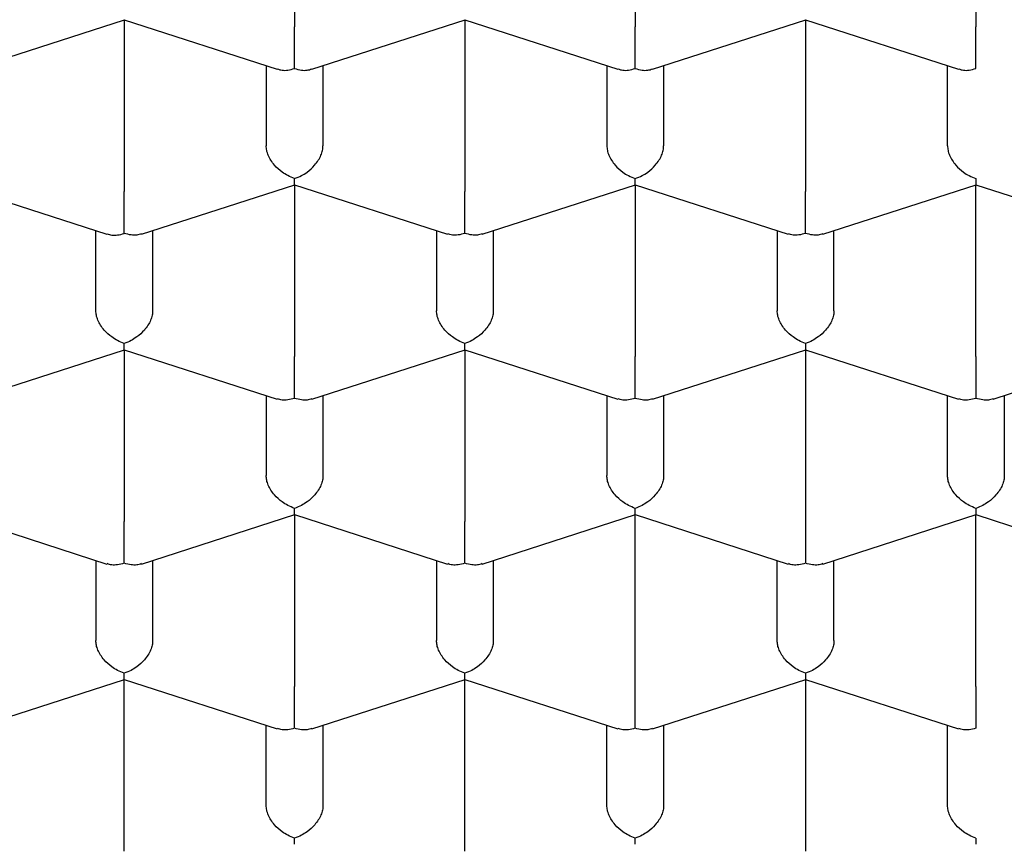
# Model space of a CAD drawing. Header units: millimetres. Extents: x 8 to 888, y 12 to 898.
# Tile 36 of 59: x 377.4 to 381.74, y 775.32 to 778.95. Entities that reach past the tile are written whole.
import ezdxf

# ---------------------------------------------------------------- set-up
doc = ezdxf.new("R2010")
doc.units = ezdxf.units.MM

msp = doc.modelspace()

# ---------------------------------------------------------------- linework, layer by layer
at = {"color": 7, "linetype": 'Continuous', "lineweight": 30}
for p, q in [((378.6129, 779.6799), (378.6129, 778.9234)), ((380.1129, 779.6799), (380.1129, 778.9234)), ((381.6129, 779.6799), (381.6129, 778.9234)), ((377.1893, 778.7361), (377.8635, 778.9537)), ((377.8625, 778.9536), (378.5367, 778.736)), ((377.8629, 778.9535), (377.8629, 778.197)), ((378.6892, 778.736), (379.3635, 778.9537)), ((379.3625, 778.9536), (380.0367, 778.736)), ((379.3629, 778.9535), (379.3629, 778.197)), ((380.1892, 778.736), (380.8635, 778.9537)), ((380.8625, 778.9536), (381.5367, 778.736)), ((380.8629, 778.9535), (380.8629, 778.197)), ((378.4879, 778.7517), (378.4879, 778.3988)), ((378.7379, 778.7517), (378.7379, 778.3988)), ((379.9879, 778.7517), (379.9879, 778.3988)), ((380.2379, 778.7517), (380.2379, 778.3988)), ((381.4879, 778.3988), (381.4879, 778.7517)), ((377.1125, 778.2272), (377.7867, 778.0096)), ((377.9393, 778.0096), (378.6135, 778.2273)), ((378.6125, 778.2272), (379.2865, 778.0096)), ((378.6129, 778.2271), (378.6129, 777.4706)), ((379.4393, 778.0096), (380.1135, 778.2273)), ((380.1125, 778.2272), (380.7865, 778.0096)), ((380.1129, 778.2271), (380.1129, 777.4706)), ((380.9393, 778.0096), (381.6133, 778.2272)), ((381.6123, 778.2273), (382.2865, 778.0096)), ((381.6129, 777.4706), (381.6129, 778.2271)), ((377.7379, 777.6724), (377.7379, 778.0253)), ((377.9879, 778.0253), (377.9879, 777.6724)), ((379.2379, 778.0253), (379.2379, 777.6724)), ((379.4879, 778.0253), (379.4879, 777.6724)), ((380.7379, 778.0253), (380.7379, 777.6724)), ((380.9879, 777.6724), (380.9879, 778.0253)), ((377.1893, 777.2832), (377.8635, 777.5009)), ((377.8625, 777.5008), (378.5365, 777.2832)), ((377.8629, 777.5007), (377.8629, 776.7442)), ((378.6893, 777.2832), (379.3635, 777.5009)), ((379.3625, 777.5008), (380.0365, 777.2832)), ((379.3629, 777.5007), (379.3629, 776.7442)), ((380.1893, 777.2832), (380.8633, 777.5008)), ((380.8623, 777.5009), (381.5365, 777.2832)), ((380.8629, 777.5007), (380.8629, 776.7442)), ((381.6893, 777.2832), (382.3633, 777.5008)), ((378.4879, 777.2989), (378.4879, 776.946)), ((378.7379, 777.2989), (378.7379, 776.946)), ((379.9879, 777.2989), (379.9879, 776.946)), ((380.2379, 777.2989), (380.2379, 776.946)), ((381.4879, 776.946), (381.4879, 777.2989)), ((381.7379, 777.2989), (381.7379, 776.946)), ((377.1125, 776.7744), (377.7865, 776.5568)), ((377.9393, 776.5568), (378.6135, 776.7745)), ((378.6125, 776.7744), (379.2865, 776.5568)), ((378.6129, 776.7743), (378.6129, 776.0178)), ((379.4393, 776.5568), (380.1135, 776.7745)), ((380.1125, 776.7744), (380.7865, 776.5568)), ((380.1129, 776.0178), (380.1129, 776.7743)), ((380.9393, 776.5568), (381.6133, 776.7744)), ((381.6123, 776.7745), (382.2865, 776.5568)), ((381.6129, 776.0178), (381.6129, 776.7743)), ((377.7379, 776.5725), (377.7379, 776.2196)), ((377.9879, 776.5725), (377.9879, 776.2196)), ((379.2379, 776.5725), (379.2379, 776.2196)), ((379.4879, 776.5725), (379.4879, 776.2196)), ((380.7379, 776.2196), (380.7379, 776.5725)), ((380.9879, 776.2196), (380.9879, 776.5725)), ((377.1893, 775.8304), (377.8635, 776.048)), ((377.8625, 776.048), (378.5365, 775.8304)), ((377.8629, 775.2914), (377.8629, 776.0479)), ((378.6893, 775.8304), (379.3635, 776.048)), ((379.3625, 776.048), (380.0365, 775.8304)), ((379.3629, 775.2914), (379.3629, 776.0479)), ((380.1893, 775.8304), (380.8633, 776.048)), ((380.8623, 776.048), (381.5365, 775.8304)), ((380.8629, 776.0479), (380.8629, 775.2914)), ((378.4879, 775.4932), (378.4879, 775.8461)), ((378.7379, 775.8461), (378.7379, 775.4932)), ((379.9879, 775.4932), (379.9879, 775.8461)), ((380.2379, 775.8461), (380.2379, 775.4932)), ((381.4879, 775.4932), (381.4879, 775.8461))]:
    msp.add_line(p, q, dxfattribs=at)
for points, knots in [([(374.3379, 778.1239), (374.3392, 778.1844), (374.3417, 778.3055), (374.3622, 778.4869), (374.3948, 778.6677), (374.4407, 778.8476), (374.4996, 779.0262), (374.5714, 779.2035), (374.6559, 779.3789), (374.7539, 779.5539), (374.8657, 779.728), (374.9915, 779.901), (375.1301, 780.0709), (375.281, 780.2374), (375.4443, 780.4002), (375.6194, 780.559), (375.8062, 780.7136), (376.0062, 780.8652), (376.2195, 781.0134), (376.4461, 781.1577), (376.6835, 781.2964), (376.9289, 781.4281), (377.1817, 781.5526), (377.441, 781.6701), (377.7088, 781.7814), (377.9872, 781.8874), (378.2761, 781.9877), (378.5754, 782.0818), (378.8815, 782.1688), (379.191, 782.2476), (379.5032, 782.3183), (379.8174, 782.3811), (380.136, 782.4365), (380.4615, 782.485), (380.7935, 782.5261), (381.1316, 782.5596), (381.472, 782.585), (381.8107, 782.602), (382.1471, 782.611), (382.4808, 782.6121), (382.8143, 782.6055), (383.1501, 782.591), (383.4878, 782.5684), (383.8267, 782.5374), (384.1629, 782.4984), (384.4926, 782.4519), (384.8154, 782.3981), (385.131, 782.3374), (385.4417, 782.2694), (385.7501, 782.1936), (386.0553, 782.1098), (386.3567, 782.0178), (386.6509, 781.9188), (386.9345, 781.8138), (387.2072, 781.7032), (387.469, 781.5876), (387.7221, 781.4659), (387.9681, 781.3373), (388.2065, 781.2016), (388.4365, 781.059), (388.6555, 780.9111), (388.8609, 780.7595), (389.0528, 780.6047), (389.2314, 780.4471), (389.3982, 780.2854), (389.5542, 780.1185), (389.6989, 779.9464), (389.8315, 779.7693), (389.9506, 779.5892), (390.05, 779.4163), (390.1322, 779.2514), (390.1995, 779.095), (390.2567, 778.9374), (390.3041, 778.7776), (390.3414, 778.6158), (390.368, 778.4522), (390.3848, 778.2882), (390.3869, 778.1786), (390.3879, 778.1239)], [0, 0, 0, 0, 0.012881, 0.025772, 0.038664, 0.051545, 0.064425, 0.077317, 0.090208, 0.103089, 0.116324, 0.12957, 0.142816, 0.156051, 0.169276, 0.182513, 0.19575, 0.208976, 0.222585, 0.236207, 0.249829, 0.263438, 0.276664, 0.289901, 0.303138, 0.316363, 0.329973, 0.343595, 0.357217, 0.370826, 0.384052, 0.397288, 0.410525, 0.423751, 0.43736, 0.450982, 0.464604, 0.478214, 0.491439, 0.504676, 0.517913, 0.531138, 0.544748, 0.55837, 0.571992, 0.585601, 0.598827, 0.612064, 0.6253, 0.638526, 0.652135, 0.665757, 0.679379, 0.692989, 0.706214, 0.719451, 0.732688, 0.745914, 0.759523, 0.773145, 0.786767, 0.800376, 0.813602, 0.826839, 0.840076, 0.853301, 0.866911, 0.880533, 0.894155, 0.907764, 0.919168, 0.93058, 0.941991, 0.953396, 0.965043, 0.976698, 0.988353, 1, 1, 1, 1]), ([(378.6129, 778.7391), (378.613, 778.7462), (378.613, 778.7594), (378.6133, 778.7887), (378.6128, 778.8202), (378.613, 778.8528), (378.613, 778.8787), (378.6129, 778.9028), (378.6129, 778.9166), (378.6129, 778.9234)], [0, 0, 0, 0, 0.165104, 0.307293, 0.522618, 0.651026, 0.772669, 0.888592, 1, 1, 1, 1]), ([(380.1129, 778.7391), (380.113, 778.7462), (380.113, 778.7594), (380.1133, 778.7887), (380.1128, 778.8202), (380.113, 778.8528), (380.113, 778.8787), (380.1129, 778.9028), (380.1129, 778.9166), (380.1129, 778.9234)], [0, 0, 0, 0, 0.165104, 0.307293, 0.522618, 0.651026, 0.772669, 0.888592, 1, 1, 1, 1]), ([(381.6129, 778.7391), (381.613, 778.7462), (381.613, 778.7594), (381.6133, 778.7887), (381.6128, 778.8202), (381.613, 778.8528), (381.613, 778.8787), (381.6129, 778.9028), (381.6129, 778.9166), (381.6129, 778.9234)], [0, 0, 0, 0, 0.165104, 0.307293, 0.522618, 0.651026, 0.772669, 0.888592, 1, 1, 1, 1]), ([(378.5371, 778.7375), (378.5439, 778.7352), (378.558, 778.7304), (378.5842, 778.7316), (378.6029, 778.7365), (378.6129, 778.7391)], [0, 0, 0, 0, 0.304743, 0.62643, 1, 1, 1, 1]), ([(378.6129, 778.7391), (378.6229, 778.7365), (378.6416, 778.7316), (378.6678, 778.7304), (378.6819, 778.7352), (378.6887, 778.7375)], [0, 0, 0, 0, 0.373509, 0.695176, 1, 1, 1, 1]), ([(380.0371, 778.7375), (380.0439, 778.7352), (380.058, 778.7304), (380.0842, 778.7316), (380.1029, 778.7365), (380.1129, 778.7391)], [0, 0, 0, 0, 0.304743, 0.62643, 1, 1, 1, 1]), ([(380.1129, 778.7391), (380.1229, 778.7365), (380.1416, 778.7316), (380.1678, 778.7304), (380.1819, 778.7352), (380.1887, 778.7375)], [0, 0, 0, 0, 0.373509, 0.695176, 1, 1, 1, 1]), ([(381.5371, 778.7375), (381.5439, 778.7352), (381.558, 778.7304), (381.5842, 778.7316), (381.6029, 778.7365), (381.6129, 778.7391)], [0, 0, 0, 0, 0.304743, 0.62643, 1, 1, 1, 1]), ([(378.6129, 778.2548), (378.6028, 778.2587), (378.5841, 778.2659), (378.5537, 778.2854), (378.5276, 778.3084), (378.5081, 778.3347), (378.4965, 778.3568), (378.4893, 778.3786), (378.4883, 778.3922), (378.4879, 778.3988)], [0, 0, 0, 0, 0.1651044, 0.3072931, 0.5226184, 0.6510258, 0.7726688, 0.8885917, 1, 1, 1, 1]), ([(378.6129, 778.2548), (378.623, 778.2586), (378.6419, 778.2658), (378.6725, 778.285), (378.6981, 778.3084), (378.7178, 778.3346), (378.7294, 778.3568), (378.7366, 778.3785), (378.7375, 778.3921), (378.7379, 778.3988)], [0, 0, 0, 0, 0.165104, 0.307293, 0.522618, 0.651026, 0.772669, 0.888592, 1, 1, 1, 1]), ([(379.9879, 778.3988), (379.9883, 778.3921), (379.9892, 778.3785), (379.9964, 778.3568), (380.008, 778.3346), (380.0277, 778.3084), (380.0533, 778.285), (380.084, 778.2658), (380.1028, 778.2586), (380.1129, 778.2548)], [0, 0, 0, 0, 0.111393, 0.227311, 0.348959, 0.477381, 0.69267, 0.834868, 1, 1, 1, 1]), ([(380.1129, 778.2548), (380.123, 778.2586), (380.1419, 778.2658), (380.1725, 778.285), (380.1981, 778.3084), (380.2178, 778.3346), (380.2294, 778.3568), (380.2366, 778.3785), (380.2375, 778.3921), (380.2379, 778.3988)], [0, 0, 0, 0, 0.165104, 0.307293, 0.522618, 0.651026, 0.772669, 0.888592, 1, 1, 1, 1]), ([(381.4879, 778.3988), (381.4883, 778.3921), (381.4892, 778.3785), (381.4964, 778.3568), (381.508, 778.3346), (381.5277, 778.3084), (381.5533, 778.285), (381.584, 778.2658), (381.6028, 778.2586), (381.6129, 778.2548)], [0, 0, 0, 0, 0.1113932, 0.2273113, 0.3489592, 0.477381, 0.6926704, 0.8348682, 1, 1, 1, 1]), ([(373.0129, 778.3146), (373.0131, 778.2995), (373.0134, 778.2687), (373.0147, 778.2241), (373.0165, 778.1795), (373.0189, 778.1355), (373.0216, 778.0941), (373.0248, 778.0538), (373.0282, 778.0174), (373.0315, 777.9855), (373.0347, 777.9568), (373.0385, 777.9262), (373.0433, 777.8896), (373.0494, 777.8475), (373.0565, 777.8031), (373.0641, 777.7591), (373.0721, 777.7163), (373.0804, 777.6752), (373.089, 777.6349), (373.0976, 777.5968), (373.1061, 777.561), (373.1148, 777.5261), (373.1247, 777.4881), (373.1364, 777.4453), (373.1559, 777.3779), (373.1841, 777.2883), (373.2217, 777.1816), (373.2607, 777.0807), (373.3005, 776.9862), (373.3424, 776.8934), (373.3876, 776.8002), (373.4369, 776.7051), (373.4849, 776.6184), (373.5308, 776.54), (373.5731, 776.4706), (373.6163, 776.4029), (373.6586, 776.339), (373.7028, 776.2748), (373.7527, 776.2048), (373.8072, 776.1317), (373.8611, 776.0622), (373.9097, 776.0017), (373.9542, 775.948), (373.9946, 775.9004), (374.0311, 775.8585), (374.0624, 775.8232), (374.0919, 775.7907), (374.123, 775.7567), (374.1607, 775.7164), (374.2037, 775.6714), (374.2496, 775.6245), (374.3126, 775.5616), (374.3934, 775.4838), (374.4946, 775.3906), (374.5984, 775.2993), (374.7091, 775.2063), (374.8126, 775.1231), (374.9097, 775.048), (374.9996, 774.9807), (375.0914, 774.9143), (375.1817, 774.8509), (375.2671, 774.7929), (375.3454, 774.7412), (375.4119, 774.6983), (375.4674, 774.6632), (375.5127, 774.635), (375.5534, 774.6099), (375.59, 774.5877), (375.6247, 774.5669), (375.6614, 774.5451), (375.7068, 774.5185), (375.7637, 774.4856), (375.8333, 774.4462), (375.914, 774.4015), (376.0062, 774.3517), (376.1097, 774.2974), (376.2215, 774.2406), (376.3366, 774.1841), (376.4504, 774.13), (376.5748, 774.0728), (376.7084, 774.0135), (376.8497, 773.9533), (376.9817, 773.8992), (377.104, 773.8508), (377.2143, 773.8086), (377.3185, 773.7699), (377.4229, 773.7322), (377.5365, 773.6924), (377.6599, 773.6505), (377.7935, 773.6069), (377.9374, 773.5618), (378.0872, 773.5168), (378.2417, 773.4725), (378.3956, 773.4304), (378.5482, 773.3906), (378.695, 773.3541), (378.8352, 773.3208), (378.9777, 773.2885), (379.1211, 773.2574), (379.2643, 773.228), (379.3965, 773.2021), (379.5179, 773.1793), (379.6336, 773.1586), (379.7499, 773.1388), (379.8903, 773.1159), (380.0592, 773.0903), (380.2596, 773.0625), (380.4767, 773.0353), (380.6824, 773.0126), (380.8734, 772.994), (381.0449, 772.9791), (381.2172, 772.966), (381.385, 772.9551), (381.5443, 772.9464), (381.7031, 772.9392), (381.8601, 772.9336), (382.0141, 772.9296), (382.1558, 772.9273), (382.2827, 772.9262), (382.4005, 772.9261), (382.5162, 772.9267), (382.6396, 772.9283), (382.772, 772.9311), (382.9135, 772.9352), (383.064, 772.941), (383.2292, 772.9489), (383.4096, 772.9594), (383.6033, 772.973), (383.8009, 772.9893), (383.9981, 773.0081), (384.2439, 773.0346), (384.5362, 773.0712), (384.8726, 773.1209), (385.2016, 773.1771), (385.5231, 773.2393), (385.8437, 773.3088), (386.1632, 773.3859), (386.481, 773.4708), (386.7906, 773.5617), (387.0917, 773.6584), (387.3843, 773.7607), (387.6849, 773.8746), (387.9916, 774.0011), (388.3027, 774.1414), (388.6016, 774.2884), (388.8143, 774.4023), (388.9468, 774.477), (389.0013, 774.5083), (389.0474, 774.5352), (389.0828, 774.5561), (389.1088, 774.5716), (389.1278, 774.583), (389.1469, 774.5946), (389.1707, 774.609), (389.2021, 774.6282), (389.2411, 774.6523), (389.2874, 774.6814), (389.3409, 774.7155), (389.4013, 774.7548), (389.4662, 774.7979), (389.5479, 774.8534), (389.6405, 774.9183), (389.7403, 774.9908), (389.8306, 775.0587), (389.9068, 775.1179), (389.9704, 775.1686), (390.0219, 775.2105), (390.0665, 775.2477), (390.0989, 775.275), (390.1215, 775.2944), (390.1383, 775.3088), (390.1583, 775.3261), (390.1829, 775.3477), (390.2122, 775.3736), (390.2601, 775.4166), (390.3218, 775.4734), (390.3905, 775.5389), (390.4495, 775.5968), (390.4991, 775.6469), (390.5413, 775.6905), (390.5728, 775.7237), (390.5952, 775.7477), (390.6122, 775.7661), (390.6311, 775.7867), (390.6548, 775.8127), (390.684, 775.8455), (390.7209, 775.8876), (390.7626, 775.9363), (390.806, 775.9885), (390.8461, 776.038), (390.8818, 776.0832), (390.9134, 776.1242), (390.9411, 776.161), (390.9661, 776.1947), (390.9884, 776.2254), (391.0103, 776.2562), (391.0353, 776.2918), (391.0661, 776.3366), (391.1036, 776.3929), (391.1434, 776.4549), (391.1816, 776.517), (391.2147, 776.5726), (391.243, 776.6219), (391.266, 776.6633), (391.2848, 776.6978), (391.2999, 776.7262), (391.3139, 776.753), (391.329, 776.7824), (391.3472, 776.8188), (391.3682, 776.8617), (391.3899, 776.9079), (391.4109, 776.9542), (391.4311, 777.0001), (391.4498, 777.0446), (391.466, 777.0844), (391.4791, 777.1175), (391.4891, 777.1435), (391.4978, 777.1666), (391.5063, 777.1896), (391.5155, 777.215), (391.5254, 777.2429), (391.5358, 777.2735), (391.5495, 777.3145), (391.5666, 777.3684), (391.5868, 777.4368), (391.6069, 777.5106), (391.6249, 777.5835), (391.6401, 777.6512), (391.6527, 777.7128), (391.6632, 777.7698), (391.6718, 777.8207), (391.6775, 777.8582), (391.6814, 777.8855), (391.6845, 777.9075), (391.688, 777.9348), (391.6921, 777.9689), (391.6965, 778.0099), (391.701, 778.0576), (391.7053, 778.1122), (391.7089, 778.1737), (391.7116, 778.2419), (391.7121, 778.2897), (391.7124, 778.3147)], [0, 0, 0, 0, 0.002282, 0.004644, 0.007088, 0.009616, 0.012168, 0.014449, 0.016737, 0.018594, 0.020077, 0.021769, 0.023871, 0.026347, 0.028914, 0.031413, 0.033844, 0.036208, 0.038446, 0.040753, 0.042733, 0.044586, 0.046761, 0.049274, 0.051961, 0.058408, 0.064828, 0.070598, 0.076109, 0.081536, 0.087082, 0.092789, 0.098687, 0.102834, 0.107136, 0.111446, 0.11539, 0.119031, 0.123496, 0.128613, 0.132951, 0.136844, 0.140302, 0.143398, 0.146148, 0.148551, 0.150368, 0.152616, 0.155322, 0.158468, 0.161687, 0.164831, 0.171318, 0.177732, 0.184291, 0.190761, 0.197413, 0.202334, 0.207398, 0.212602, 0.217614, 0.222176, 0.226289, 0.229951, 0.232514, 0.234799, 0.236834, 0.23866, 0.240277, 0.242, 0.244111, 0.246974, 0.250336, 0.254196, 0.258555, 0.263412, 0.268663, 0.273978, 0.279061, 0.283913, 0.290443, 0.296502, 0.30209, 0.307207, 0.311854, 0.315798, 0.320039, 0.324641, 0.329604, 0.334927, 0.340611, 0.346657, 0.352516, 0.358577, 0.3644, 0.369935, 0.375181, 0.380139, 0.385805, 0.39104, 0.395843, 0.400216, 0.404194, 0.408297, 0.412696, 0.419227, 0.426316, 0.433965, 0.442172, 0.447955, 0.453986, 0.460101, 0.465923, 0.471436, 0.476641, 0.48238, 0.487691, 0.492575, 0.49703, 0.500808, 0.504744, 0.508995, 0.51356, 0.518441, 0.523636, 0.529147, 0.535572, 0.542377, 0.549312, 0.556203, 0.563048, 0.57516, 0.58713, 0.598958, 0.610644, 0.622218, 0.6344, 0.646486, 0.658476, 0.670371, 0.682179, 0.693903, 0.707613, 0.721214, 0.734756, 0.748247, 0.751243, 0.753932, 0.756195, 0.758031, 0.759173, 0.760052, 0.760865, 0.762035, 0.763611, 0.765574, 0.767923, 0.770659, 0.773782, 0.777287, 0.780853, 0.786769, 0.792273, 0.797365, 0.802043, 0.80543, 0.80853, 0.811222, 0.813495, 0.814427, 0.815365, 0.816589, 0.818117, 0.819947, 0.822078, 0.827172, 0.83183, 0.83562, 0.83906, 0.842023, 0.84444, 0.845747, 0.846826, 0.848119, 0.849845, 0.852005, 0.8546, 0.858129, 0.861557, 0.864757, 0.867731, 0.870268, 0.872611, 0.874752, 0.876686, 0.878429, 0.88056, 0.883377, 0.886828, 0.891059, 0.894874, 0.898272, 0.901254, 0.903871, 0.905805, 0.907516, 0.909003, 0.910635, 0.912813, 0.915536, 0.918315, 0.921061, 0.923773, 0.926451, 0.928923, 0.93078, 0.932276, 0.9335, 0.934828, 0.936304, 0.937928, 0.9397, 0.94163, 0.945077, 0.949046, 0.953468, 0.957815, 0.96158, 0.965082, 0.968314, 0.971206, 0.97366, 0.974721, 0.975912, 0.977508, 0.979508, 0.981912, 0.984721, 0.987935, 0.991552, 0.995574, 1, 1, 1, 1]), ([(378.613, 778.2288), (378.6131, 778.2287), (378.6132, 778.2285), (378.613, 778.2381), (378.613, 778.249), (378.6129, 778.2548)], [0, 0, 0, 0, 0.304743, 0.62643, 1, 1, 1, 1]), ([(380.113, 778.2288), (380.1131, 778.2287), (380.1132, 778.2285), (380.113, 778.2381), (380.113, 778.249), (380.1129, 778.2548)], [0, 0, 0, 0, 0.304743, 0.62643, 1, 1, 1, 1]), ([(381.6129, 778.2548), (381.6129, 778.249), (381.6128, 778.2381), (381.6126, 778.2285), (381.6127, 778.2287), (381.6128, 778.2288)], [0, 0, 0, 0, 0.373148, 0.694505, 1, 1, 1, 1]), ([(377.8629, 778.0127), (377.863, 778.0198), (377.863, 778.033), (377.8633, 778.0623), (377.8628, 778.0938), (377.863, 778.1264), (377.863, 778.1523), (377.8629, 778.1764), (377.8629, 778.1902), (377.8629, 778.197)], [0, 0, 0, 0, 0.1651044, 0.3072931, 0.5226184, 0.6510258, 0.7726688, 0.8885917, 1, 1, 1, 1]), ([(379.3629, 778.0127), (379.363, 778.0198), (379.363, 778.033), (379.3633, 778.0623), (379.3628, 778.0938), (379.363, 778.1264), (379.363, 778.1523), (379.3629, 778.1764), (379.3629, 778.1902), (379.3629, 778.197)], [0, 0, 0, 0, 0.1651044, 0.3072931, 0.5226184, 0.6510258, 0.7726688, 0.8885917, 1, 1, 1, 1]), ([(380.8629, 778.0127), (380.863, 778.0198), (380.863, 778.033), (380.8633, 778.0623), (380.8628, 778.0938), (380.863, 778.1264), (380.863, 778.1523), (380.8629, 778.1764), (380.8629, 778.1902), (380.8629, 778.197)], [0, 0, 0, 0, 0.1651044, 0.3072931, 0.5226184, 0.6510258, 0.7726688, 0.8885917, 1, 1, 1, 1]), ([(390.3879, 778.1239), (390.3866, 778.0635), (390.3841, 777.9428), (390.3638, 777.7616), (390.3311, 777.5807), (390.2852, 777.4004), (390.2262, 777.2215), (390.1544, 777.0443), (390.0699, 776.8688), (389.9719, 776.6938), (389.8601, 776.5197), (389.7343, 776.3467), (389.5957, 776.1768), (389.4448, 776.0104), (389.2816, 775.8477), (389.1064, 775.6889), (388.9196, 775.5343), (388.7196, 775.3827), (388.5063, 775.2347), (388.2797, 775.0904), (388.0423, 774.9517), (387.7969, 774.8201), (387.5442, 774.6955), (387.2848, 774.5781), (387.0171, 774.4668), (386.7386, 774.3608), (386.4497, 774.2605), (386.1504, 774.1663), (385.8443, 774.0793), (385.5348, 774.0004), (385.2226, 773.9297), (384.9084, 773.8668), (384.5898, 773.8113), (384.2643, 773.7628), (383.9323, 773.7216), (383.5942, 773.6881), (383.2538, 773.6627), (382.9347, 773.6466), (382.6376, 773.638), (382.3462, 773.6352), (382.038, 773.6387), (381.7128, 773.6498), (381.388, 773.6683), (381.0646, 773.6942), (380.7435, 773.7274), (380.4255, 773.7678), (380.1107, 773.8154), (379.7968, 773.8706), (379.4844, 773.9336), (379.1741, 774.0045), (378.8693, 774.0826), (378.5712, 774.1675), (378.2801, 774.2592), (377.9963, 774.3574), (377.7202, 774.4621), (377.4495, 774.5742), (377.185, 774.6938), (376.9274, 774.8207), (376.6797, 774.9537), (376.4447, 775.0912), (376.2225, 775.2327), (376.0129, 775.3779), (375.8143, 775.5278), (375.6252, 775.6837), (375.4464, 775.8454), (375.2785, 776.0129), (375.1235, 776.1843), (374.9831, 776.3575), (374.8572, 776.5322), (374.7454, 776.708), (374.6468, 776.8863), (374.5606, 777.0684), (374.4876, 777.2541), (374.4283, 777.4433), (374.3835, 777.6337), (374.3556, 777.8108), (374.3405, 777.9743), (374.3388, 778.074), (374.3379, 778.1239)], [0, 0, 0, 0, 0.012844, 0.025688, 0.038616, 0.051545, 0.064426, 0.077317, 0.090208, 0.103089, 0.116324, 0.12957, 0.142816, 0.156051, 0.169276, 0.182513, 0.19575, 0.208976, 0.222585, 0.236207, 0.249829, 0.263439, 0.276664, 0.289901, 0.303138, 0.316363, 0.329973, 0.343595, 0.357217, 0.370826, 0.384052, 0.397288, 0.410525, 0.423751, 0.43736, 0.450982, 0.464604, 0.478214, 0.4891, 0.5, 0.512889, 0.525778, 0.538753, 0.551728, 0.564654, 0.577592, 0.590529, 0.603456, 0.61674, 0.630036, 0.643332, 0.656616, 0.669842, 0.683078, 0.696315, 0.709541, 0.72315, 0.736772, 0.750394, 0.764004, 0.777229, 0.790466, 0.803703, 0.816928, 0.830538, 0.84416, 0.857782, 0.871391, 0.884617, 0.897854, 0.91109, 0.924316, 0.937925, 0.951547, 0.965169, 0.978779, 0.989383, 1, 1, 1, 1]), ([(377.7871, 778.0111), (377.7939, 778.0088), (377.808, 778.004), (377.8342, 778.0052), (377.8529, 778.0101), (377.8629, 778.0127)], [0, 0, 0, 0, 0.304743, 0.62643, 1, 1, 1, 1]), ([(377.9389, 778.0112), (377.9321, 778.0089), (377.9182, 778.0043), (377.8918, 778.0053), (377.873, 778.0101), (377.8629, 778.0127)], [0, 0, 0, 0, 0.305413, 0.62679, 1, 1, 1, 1]), ([(379.3629, 778.0127), (379.3528, 778.0101), (379.3341, 778.0053), (379.3077, 778.0043), (379.2937, 778.0089), (379.287, 778.0112)], [0, 0, 0, 0, 0.373148, 0.694505, 1, 1, 1, 1]), ([(379.4389, 778.0112), (379.4321, 778.0089), (379.4182, 778.0043), (379.3918, 778.0053), (379.373, 778.0101), (379.3629, 778.0127)], [0, 0, 0, 0, 0.305413, 0.62679, 1, 1, 1, 1]), ([(380.8629, 778.0127), (380.8528, 778.0101), (380.8341, 778.0053), (380.8077, 778.0043), (380.7937, 778.0089), (380.787, 778.0112)], [0, 0, 0, 0, 0.373148, 0.694505, 1, 1, 1, 1]), ([(380.9389, 778.0112), (380.9321, 778.0089), (380.9182, 778.0043), (380.8918, 778.0053), (380.873, 778.0101), (380.8629, 778.0127)], [0, 0, 0, 0, 0.305413, 0.62679, 1, 1, 1, 1]), ([(373.9905, 777.6618), (373.9946, 777.6493), (374.0042, 777.6197), (374.0185, 777.579), (374.0314, 777.5429), (374.0427, 777.5124), (374.0577, 777.4729), (374.0775, 777.4231), (374.1048, 777.3578), (374.1365, 777.2864), (374.1722, 777.2105), (374.2073, 777.1402), (374.2412, 777.0756), (374.2725, 777.0185), (374.3025, 776.9658), (374.3285, 776.9216), (374.3504, 776.8854), (374.3699, 776.8539), (374.391, 776.8202), (374.4243, 776.7686), (374.4702, 776.7), (374.528, 776.6181), (374.5867, 776.5387), (374.6459, 776.4623), (374.7054, 776.3887), (374.7624, 776.321), (374.8179, 776.2575), (374.8734, 776.196), (374.9336, 776.1315), (374.9966, 776.0665), (375.0581, 776.0051), (375.1098, 775.9552), (375.1508, 775.9165), (375.1807, 775.8887), (375.207, 775.8646), (375.2314, 775.8425), (375.2573, 775.8193), (375.2874, 775.7927), (375.3221, 775.7625), (375.3619, 775.7284), (375.4052, 775.692), (375.4517, 775.6537), (375.4988, 775.6157), (375.5459, 775.5784), (375.5907, 775.5436), (375.6285, 775.5148), (375.6585, 775.4923), (375.6815, 775.4752), (375.702, 775.46), (375.7233, 775.4444), (375.7488, 775.4259), (375.7809, 775.4028), (375.8186, 775.3761), (375.8743, 775.3372), (375.9446, 775.2893), (376.0273, 775.2347), (376.102, 775.1867), (376.1666, 775.1463), (376.219, 775.1141), (376.2615, 775.0885), (376.2955, 775.0682), (376.327, 775.0496), (376.3619, 775.0292), (376.4045, 775.0047), (376.456, 774.9754), (376.5169, 774.9415), (376.5871, 774.9033), (376.6635, 774.8626), (376.7434, 774.8212), (376.8243, 774.7803), (376.9731, 774.707), (377.1939, 774.6043), (377.4927, 774.4775), (377.7994, 774.3589), (378.1127, 774.2489), (378.3593, 774.1705), (378.5347, 774.1185), (378.6344, 774.0899), (378.7286, 774.0637), (378.8133, 774.0409), (378.8867, 774.0216), (378.9486, 774.0058), (379.0043, 773.9918), (379.0589, 773.9783), (379.1186, 773.9639), (379.1838, 773.9485), (379.2635, 773.9301), (379.3598, 773.9087), (379.4749, 773.884), (379.6025, 773.858), (379.743, 773.8309), (379.8954, 773.8032), (380.0598, 773.7754), (380.2362, 773.7478), (380.4256, 773.7209), (380.6295, 773.6947), (380.8483, 773.6701), (381.0823, 773.6475), (381.33, 773.6278), (381.5912, 773.6116), (381.8613, 773.5999), (382.1332, 773.5932), (382.4095, 773.5914), (382.6874, 773.5949), (382.9659, 773.6037), (383.2344, 773.6173), (383.4928, 773.635), (383.741, 773.6565), (383.9788, 773.6811), (384.2061, 773.7084), (384.4348, 773.7397), (384.6634, 773.7748), (384.8905, 773.8137), (385.0764, 773.8488), (385.2229, 773.8785), (385.331, 773.9013), (385.4278, 773.9226), (385.5108, 773.9415), (385.5808, 773.9578), (385.6385, 773.9717), (385.6868, 773.9835), (385.7274, 773.9935), (385.7677, 774.0036), (385.815, 774.0157), (385.8752, 774.0313), (385.9487, 774.0508), (386.0352, 774.0744), (386.1313, 774.1015), (386.232, 774.1308), (386.3331, 774.1612), (386.4338, 774.1925), (386.5338, 774.2247), (386.7042, 774.2811), (386.9423, 774.3653), (387.2432, 774.4821), (387.5364, 774.6068), (387.7511, 774.7067), (387.8933, 774.7767), (387.9668, 774.8137), (388.0396, 774.8512), (388.1104, 774.8886), (388.177, 774.9246), (388.2401, 774.9593), (388.2976, 774.9917), (388.3489, 775.0211), (388.3904, 775.0452), (388.424, 775.0649), (388.4556, 775.0838), (388.4913, 775.1052), (388.5352, 775.132), (388.5866, 775.1639), (388.6644, 775.213), (388.7684, 775.2809), (388.8692, 775.3497), (388.9431, 775.402), (388.9842, 775.4316), (389.0161, 775.4548), (389.0449, 775.4761), (389.0764, 775.4995), (389.1131, 775.5273), (389.1543, 775.559), (389.198, 775.5932), (389.2428, 775.6289), (389.2871, 775.6648), (389.3307, 775.7009), (389.3736, 775.7371), (389.4146, 775.7723), (389.4514, 775.8046), (389.4819, 775.8317), (389.5089, 775.856), (389.5369, 775.8816), (389.5704, 775.9126), (389.6114, 775.9512), (389.6587, 775.9968), (389.7108, 776.0484), (389.7649, 776.1035), (389.8182, 776.1596), (389.8732, 776.219), (389.9282, 776.2806), (389.9839, 776.3454), (390.0433, 776.4168), (390.1076, 776.4976), (390.1771, 776.5895), (390.2452, 776.6847), (390.2987, 776.7643), (390.3363, 776.8226), (390.359, 776.8588), (390.3802, 776.8931), (390.4021, 776.9297), (390.4261, 776.9706), (390.4534, 777.0186), (390.4832, 777.0729), (390.5139, 777.1311), (390.5429, 777.1888), (390.5734, 777.2517), (390.6052, 777.3212), (390.6371, 777.3953), (390.6612, 777.4547), (390.6786, 777.4998), (390.6912, 777.5336), (390.7045, 777.5706), (390.7197, 777.6134), (390.7299, 777.6448), (390.7341, 777.6577)], [0, 0, 0, 0, 0.002129, 0.005055, 0.007608, 0.009967, 0.012239, 0.016467, 0.020741, 0.026079, 0.03141, 0.036793, 0.041128, 0.045336, 0.049183, 0.052625, 0.055007, 0.057158, 0.059593, 0.062446, 0.068588, 0.074877, 0.081078, 0.086895, 0.092556, 0.098291, 0.102892, 0.107688, 0.113105, 0.118567, 0.123664, 0.128356, 0.131087, 0.133443, 0.135423, 0.137238, 0.139103, 0.141409, 0.144132, 0.146964, 0.150342, 0.153729, 0.157125, 0.16053, 0.163777, 0.166589, 0.168412, 0.169988, 0.171318, 0.172619, 0.174343, 0.176503, 0.1791, 0.181915, 0.187569, 0.192889, 0.197875, 0.20176, 0.205014, 0.207619, 0.209575, 0.211249, 0.213361, 0.21593, 0.218957, 0.222618, 0.226781, 0.231353, 0.235959, 0.240562, 0.24516, 0.261086, 0.276962, 0.292777, 0.308504, 0.324143, 0.32904, 0.333929, 0.338504, 0.342524, 0.345989, 0.3489, 0.351257, 0.353828, 0.356576, 0.359609, 0.362927, 0.367668, 0.372956, 0.378794, 0.385181, 0.392118, 0.399466, 0.407344, 0.415753, 0.424691, 0.434359, 0.444578, 0.45535, 0.466674, 0.47853, 0.490338, 0.501823, 0.514233, 0.526242, 0.537851, 0.54906, 0.559869, 0.570277, 0.580286, 0.589895, 0.60066, 0.610874, 0.620538, 0.625964, 0.630957, 0.635425, 0.63937, 0.642495, 0.645188, 0.64745, 0.649282, 0.650894, 0.653118, 0.655954, 0.659402, 0.663552, 0.668301, 0.673194, 0.678095, 0.683004, 0.687922, 0.692849, 0.708301, 0.723837, 0.73943, 0.755073, 0.759243, 0.763418, 0.767596, 0.771777, 0.775744, 0.779299, 0.782959, 0.786046, 0.788558, 0.7905, 0.792162, 0.794348, 0.797057, 0.800291, 0.803954, 0.811722, 0.82022, 0.823751, 0.826528, 0.828532, 0.830258, 0.83242, 0.835022, 0.837881, 0.84107, 0.844286, 0.847488, 0.850677, 0.853852, 0.857014, 0.859898, 0.862232, 0.864018, 0.866143, 0.868772, 0.871909, 0.875915, 0.880214, 0.884759, 0.889506, 0.893925, 0.899176, 0.90428, 0.909302, 0.915991, 0.923097, 0.930531, 0.937787, 0.94085, 0.943426, 0.945775, 0.948446, 0.951457, 0.954739, 0.958914, 0.96323, 0.967297, 0.97127, 0.976639, 0.981864, 0.986864, 0.989325, 0.991891, 0.994628, 0.997793, 1, 1, 1, 1]), ([(377.8629, 777.5284), (377.8528, 777.5323), (377.8341, 777.5395), (377.8037, 777.559), (377.7776, 777.5819), (377.7581, 777.6083), (377.7465, 777.6304), (377.7393, 777.6522), (377.7383, 777.6657), (377.7379, 777.6724)], [0, 0, 0, 0, 0.1651044, 0.3072931, 0.5226184, 0.6510258, 0.7726688, 0.8885917, 1, 1, 1, 1]), ([(377.9879, 777.6724), (377.9875, 777.6657), (377.9866, 777.6522), (377.9793, 777.6304), (377.9678, 777.6083), (377.9482, 777.5819), (377.9222, 777.559), (377.8917, 777.5395), (377.873, 777.5323), (377.8629, 777.5284)], [0, 0, 0, 0, 0.111393, 0.227311, 0.348959, 0.477381, 0.69267, 0.834868, 1, 1, 1, 1]), ([(379.3629, 777.5284), (379.3528, 777.5323), (379.3341, 777.5395), (379.3037, 777.559), (379.2776, 777.5819), (379.2581, 777.6083), (379.2465, 777.6304), (379.2393, 777.6522), (379.2383, 777.6657), (379.2379, 777.6724)], [0, 0, 0, 0, 0.165104, 0.307293, 0.522618, 0.651026, 0.772669, 0.888592, 1, 1, 1, 1]), ([(379.4879, 777.6724), (379.4875, 777.6657), (379.4866, 777.6522), (379.4793, 777.6304), (379.4678, 777.6083), (379.4482, 777.5819), (379.4222, 777.559), (379.3917, 777.5395), (379.373, 777.5323), (379.3629, 777.5284)], [0, 0, 0, 0, 0.111393, 0.227311, 0.348959, 0.477381, 0.69267, 0.834868, 1, 1, 1, 1]), ([(380.8629, 777.5284), (380.8528, 777.5323), (380.8341, 777.5395), (380.8037, 777.559), (380.7776, 777.5819), (380.7581, 777.6083), (380.7465, 777.6304), (380.7393, 777.6522), (380.7383, 777.6657), (380.7379, 777.6724)], [0, 0, 0, 0, 0.165104, 0.307293, 0.522618, 0.651026, 0.772669, 0.888592, 1, 1, 1, 1]), ([(380.9879, 777.6724), (380.9875, 777.6657), (380.9866, 777.6522), (380.9793, 777.6304), (380.9678, 777.6083), (380.9482, 777.5819), (380.9222, 777.559), (380.8917, 777.5395), (380.873, 777.5323), (380.8629, 777.5284)], [0, 0, 0, 0, 0.111393, 0.227311, 0.348959, 0.477381, 0.69267, 0.834868, 1, 1, 1, 1]), ([(377.863, 777.5024), (377.8631, 777.5023), (377.8632, 777.5021), (377.863, 777.5117), (377.863, 777.5226), (377.8629, 777.5284)], [0, 0, 0, 0, 0.304743, 0.62643, 1, 1, 1, 1]), ([(379.363, 777.5024), (379.3631, 777.5023), (379.3632, 777.5021), (379.363, 777.5117), (379.363, 777.5226), (379.3629, 777.5284)], [0, 0, 0, 0, 0.304743, 0.62643, 1, 1, 1, 1]), ([(380.8629, 777.5284), (380.8629, 777.5226), (380.8628, 777.5117), (380.8626, 777.5021), (380.8627, 777.5023), (380.8628, 777.5024)], [0, 0, 0, 0, 0.373148, 0.694505, 1, 1, 1, 1]), ([(378.6129, 777.2863), (378.613, 777.2934), (378.613, 777.3066), (378.6133, 777.3358), (378.6128, 777.3674), (378.613, 777.4), (378.613, 777.4259), (378.6129, 777.4499), (378.6129, 777.4638), (378.6129, 777.4706)], [0, 0, 0, 0, 0.165104, 0.307293, 0.522618, 0.651026, 0.772669, 0.888592, 1, 1, 1, 1]), ([(380.1129, 777.2863), (380.113, 777.2934), (380.113, 777.3066), (380.1133, 777.3358), (380.1128, 777.3674), (380.113, 777.4), (380.113, 777.4259), (380.1129, 777.4499), (380.1129, 777.4638), (380.1129, 777.4706)], [0, 0, 0, 0, 0.165104, 0.307293, 0.522618, 0.651026, 0.772669, 0.888592, 1, 1, 1, 1]), ([(381.6129, 777.4706), (381.6129, 777.4638), (381.6129, 777.4499), (381.6128, 777.4259), (381.6129, 777.4), (381.613, 777.3674), (381.6126, 777.3358), (381.6128, 777.3066), (381.6129, 777.2934), (381.6129, 777.2863)], [0, 0, 0, 0, 0.111393, 0.227311, 0.348959, 0.477381, 0.69267, 0.834868, 1, 1, 1, 1]), ([(378.6129, 777.2863), (378.6028, 777.2837), (378.5841, 777.2789), (378.5577, 777.2779), (378.5437, 777.2825), (378.537, 777.2848)], [0, 0, 0, 0, 0.373148, 0.694505, 1, 1, 1, 1]), ([(378.6889, 777.2848), (378.6821, 777.2825), (378.6682, 777.2779), (378.6418, 777.2789), (378.623, 777.2837), (378.6129, 777.2863)], [0, 0, 0, 0, 0.305413, 0.62679, 1, 1, 1, 1]), ([(380.1129, 777.2863), (380.1028, 777.2837), (380.0841, 777.2789), (380.0577, 777.2779), (380.0437, 777.2825), (380.037, 777.2848)], [0, 0, 0, 0, 0.373148, 0.694505, 1, 1, 1, 1]), ([(380.1889, 777.2848), (380.1821, 777.2825), (380.1682, 777.2779), (380.1418, 777.2789), (380.123, 777.2837), (380.1129, 777.2863)], [0, 0, 0, 0, 0.305413, 0.62679, 1, 1, 1, 1]), ([(381.6129, 777.2863), (381.6028, 777.2837), (381.5841, 777.2789), (381.5577, 777.2779), (381.5437, 777.2825), (381.537, 777.2848)], [0, 0, 0, 0, 0.373148, 0.694505, 1, 1, 1, 1]), ([(381.6889, 777.2848), (381.6821, 777.2825), (381.6682, 777.2779), (381.6418, 777.2789), (381.623, 777.2837), (381.6129, 777.2863)], [0, 0, 0, 0, 0.305413, 0.62679, 1, 1, 1, 1]), ([(378.6129, 776.802), (378.6028, 776.8059), (378.5841, 776.8131), (378.5537, 776.8326), (378.5276, 776.8555), (378.5081, 776.8819), (378.4965, 776.904), (378.4893, 776.9258), (378.4883, 776.9393), (378.4879, 776.946)], [0, 0, 0, 0, 0.165104, 0.307293, 0.522618, 0.651026, 0.772669, 0.888592, 1, 1, 1, 1]), ([(378.7379, 776.946), (378.7375, 776.9393), (378.7366, 776.9258), (378.7293, 776.904), (378.7178, 776.8819), (378.6982, 776.8555), (378.6722, 776.8326), (378.6417, 776.8131), (378.623, 776.8059), (378.6129, 776.802)], [0, 0, 0, 0, 0.1113932, 0.2273113, 0.3489592, 0.477381, 0.6926704, 0.8348682, 1, 1, 1, 1]), ([(380.1129, 776.802), (380.1028, 776.8059), (380.0841, 776.8131), (380.0537, 776.8326), (380.0276, 776.8555), (380.0081, 776.8819), (379.9965, 776.904), (379.9893, 776.9258), (379.9883, 776.9393), (379.9879, 776.946)], [0, 0, 0, 0, 0.165104, 0.307293, 0.522618, 0.651026, 0.772669, 0.888592, 1, 1, 1, 1]), ([(380.2379, 776.946), (380.2375, 776.9393), (380.2366, 776.9258), (380.2293, 776.904), (380.2178, 776.8819), (380.1982, 776.8555), (380.1722, 776.8326), (380.1417, 776.8131), (380.123, 776.8059), (380.1129, 776.802)], [0, 0, 0, 0, 0.111393, 0.227311, 0.348959, 0.477381, 0.69267, 0.834868, 1, 1, 1, 1]), ([(381.6129, 776.802), (381.6028, 776.8059), (381.5841, 776.8131), (381.5537, 776.8326), (381.5276, 776.8555), (381.5081, 776.8819), (381.4965, 776.904), (381.4893, 776.9258), (381.4883, 776.9393), (381.4879, 776.946)], [0, 0, 0, 0, 0.165104, 0.307293, 0.522618, 0.651026, 0.772669, 0.888592, 1, 1, 1, 1]), ([(381.7379, 776.946), (381.7375, 776.9393), (381.7366, 776.9258), (381.7293, 776.904), (381.7178, 776.8819), (381.6982, 776.8555), (381.6722, 776.8326), (381.6417, 776.8131), (381.623, 776.8059), (381.6129, 776.802)], [0, 0, 0, 0, 0.111393, 0.227311, 0.348959, 0.477381, 0.69267, 0.834868, 1, 1, 1, 1]), ([(378.613, 776.776), (378.6131, 776.7759), (378.6132, 776.7757), (378.613, 776.7852), (378.613, 776.7961), (378.6129, 776.802)], [0, 0, 0, 0, 0.304743, 0.62643, 1, 1, 1, 1]), ([(380.113, 776.776), (380.1131, 776.7759), (380.1132, 776.7757), (380.113, 776.7852), (380.113, 776.7961), (380.1129, 776.802)], [0, 0, 0, 0, 0.304743, 0.62643, 1, 1, 1, 1]), ([(381.6129, 776.802), (381.6129, 776.7961), (381.6128, 776.7852), (381.6126, 776.7757), (381.6127, 776.7759), (381.6128, 776.776)], [0, 0, 0, 0, 0.373148, 0.694505, 1, 1, 1, 1]), ([(377.8629, 776.5599), (377.863, 776.567), (377.863, 776.5802), (377.8633, 776.6094), (377.8628, 776.6409), (377.863, 776.6736), (377.863, 776.6994), (377.8629, 776.7235), (377.8629, 776.7374), (377.8629, 776.7442)], [0, 0, 0, 0, 0.165104, 0.307293, 0.522618, 0.651026, 0.772669, 0.888592, 1, 1, 1, 1]), ([(379.3629, 776.5599), (379.363, 776.567), (379.363, 776.5802), (379.3633, 776.6094), (379.3628, 776.6409), (379.363, 776.6736), (379.363, 776.6994), (379.3629, 776.7235), (379.3629, 776.7374), (379.3629, 776.7442)], [0, 0, 0, 0, 0.1651044, 0.3072931, 0.5226184, 0.6510258, 0.7726688, 0.8885917, 1, 1, 1, 1]), ([(380.8629, 776.7442), (380.8629, 776.7374), (380.8629, 776.7235), (380.8628, 776.6994), (380.8629, 776.6736), (380.863, 776.641), (380.8626, 776.6094), (380.8628, 776.5802), (380.8629, 776.567), (380.8629, 776.5599)], [0, 0, 0, 0, 0.111393, 0.227311, 0.348959, 0.477381, 0.69267, 0.834868, 1, 1, 1, 1]), ([(377.8629, 776.5599), (377.8528, 776.5573), (377.8341, 776.5525), (377.8077, 776.5515), (377.7937, 776.5561), (377.787, 776.5584)], [0, 0, 0, 0, 0.3731481, 0.6945049, 1, 1, 1, 1]), ([(377.9389, 776.5584), (377.9321, 776.5561), (377.9182, 776.5515), (377.8918, 776.5525), (377.873, 776.5573), (377.8629, 776.5599)], [0, 0, 0, 0, 0.305413, 0.62679, 1, 1, 1, 1]), ([(379.3629, 776.5599), (379.3528, 776.5573), (379.3341, 776.5525), (379.3077, 776.5515), (379.2937, 776.5561), (379.287, 776.5584)], [0, 0, 0, 0, 0.373148, 0.694505, 1, 1, 1, 1]), ([(379.4389, 776.5584), (379.4321, 776.5561), (379.4182, 776.5515), (379.3918, 776.5525), (379.373, 776.5573), (379.3629, 776.5599)], [0, 0, 0, 0, 0.305413, 0.62679, 1, 1, 1, 1]), ([(380.8629, 776.5599), (380.8528, 776.5573), (380.8341, 776.5525), (380.8077, 776.5515), (380.7937, 776.5561), (380.787, 776.5584)], [0, 0, 0, 0, 0.373148, 0.694505, 1, 1, 1, 1]), ([(380.9389, 776.5584), (380.9321, 776.5561), (380.9182, 776.5515), (380.8918, 776.5525), (380.873, 776.5573), (380.8629, 776.5599)], [0, 0, 0, 0, 0.305413, 0.62679, 1, 1, 1, 1]), ([(377.8629, 776.0756), (377.8528, 776.0795), (377.8341, 776.0866), (377.8037, 776.1061), (377.7776, 776.1291), (377.7581, 776.1554), (377.7465, 776.1776), (377.7393, 776.1993), (377.7383, 776.2129), (377.7379, 776.2196)], [0, 0, 0, 0, 0.165104, 0.307293, 0.522618, 0.651026, 0.772669, 0.888592, 1, 1, 1, 1]), ([(377.9879, 776.2196), (377.9875, 776.2129), (377.9866, 776.1993), (377.9793, 776.1776), (377.9678, 776.1554), (377.9482, 776.1291), (377.9222, 776.1061), (377.8917, 776.0866), (377.873, 776.0795), (377.8629, 776.0756)], [0, 0, 0, 0, 0.111393, 0.227311, 0.348959, 0.477381, 0.69267, 0.834868, 1, 1, 1, 1]), ([(379.3629, 776.0756), (379.3528, 776.0795), (379.3341, 776.0866), (379.3037, 776.1061), (379.2776, 776.1291), (379.2581, 776.1554), (379.2465, 776.1776), (379.2393, 776.1993), (379.2383, 776.2129), (379.2379, 776.2196)], [0, 0, 0, 0, 0.165104, 0.307293, 0.522618, 0.651026, 0.772669, 0.888592, 1, 1, 1, 1]), ([(379.4879, 776.2196), (379.4875, 776.2129), (379.4866, 776.1993), (379.4793, 776.1776), (379.4678, 776.1554), (379.4482, 776.1291), (379.4222, 776.1061), (379.3917, 776.0866), (379.373, 776.0795), (379.3629, 776.0756)], [0, 0, 0, 0, 0.111393, 0.227311, 0.348959, 0.477381, 0.69267, 0.834868, 1, 1, 1, 1]), ([(380.8629, 776.0756), (380.8528, 776.0795), (380.8341, 776.0866), (380.8037, 776.1061), (380.7776, 776.1291), (380.7581, 776.1554), (380.7465, 776.1776), (380.7393, 776.1993), (380.7383, 776.2129), (380.7379, 776.2196)], [0, 0, 0, 0, 0.165104, 0.307293, 0.522618, 0.651026, 0.772669, 0.888592, 1, 1, 1, 1]), ([(380.9879, 776.2196), (380.9875, 776.2129), (380.9866, 776.1993), (380.9793, 776.1776), (380.9678, 776.1554), (380.9482, 776.1291), (380.9222, 776.1061), (380.8917, 776.0866), (380.873, 776.0795), (380.8629, 776.0756)], [0, 0, 0, 0, 0.1113932, 0.2273113, 0.3489592, 0.477381, 0.6926704, 0.8348682, 1, 1, 1, 1]), ([(377.863, 776.0496), (377.8631, 776.0495), (377.8632, 776.0493), (377.863, 776.0588), (377.863, 776.0697), (377.8629, 776.0756)], [0, 0, 0, 0, 0.304743, 0.62643, 1, 1, 1, 1]), ([(379.363, 776.0496), (379.3631, 776.0495), (379.3632, 776.0493), (379.363, 776.0588), (379.363, 776.0697), (379.3629, 776.0756)], [0, 0, 0, 0, 0.304743, 0.62643, 1, 1, 1, 1]), ([(380.8629, 776.0756), (380.8629, 776.0697), (380.8628, 776.0588), (380.8626, 776.0493), (380.8627, 776.0495), (380.8628, 776.0496)], [0, 0, 0, 0, 0.373509, 0.695176, 1, 1, 1, 1]), ([(378.6129, 775.8334), (378.613, 775.8406), (378.613, 775.8538), (378.6133, 775.883), (378.6128, 775.9145), (378.613, 775.9471), (378.613, 775.973), (378.6129, 775.9971), (378.6129, 776.011), (378.6129, 776.0178)], [0, 0, 0, 0, 0.165104, 0.307293, 0.522618, 0.651026, 0.772669, 0.888592, 1, 1, 1, 1]), ([(380.1129, 775.8334), (380.113, 775.8406), (380.113, 775.8538), (380.1133, 775.883), (380.1128, 775.9145), (380.113, 775.9471), (380.113, 775.973), (380.1129, 775.9971), (380.1129, 776.011), (380.1129, 776.0178)], [0, 0, 0, 0, 0.1651044, 0.3072931, 0.5226184, 0.6510258, 0.7726688, 0.8885917, 1, 1, 1, 1]), ([(381.6129, 776.0178), (381.6129, 776.011), (381.6129, 775.9971), (381.6128, 775.973), (381.6129, 775.9471), (381.613, 775.9145), (381.6126, 775.883), (381.6128, 775.8538), (381.6129, 775.8406), (381.6129, 775.8334)], [0, 0, 0, 0, 0.111394, 0.227312, 0.34896, 0.477381, 0.692672, 0.834869, 1, 1, 1, 1]), ([(378.6129, 775.8334), (378.6028, 775.8309), (378.5841, 775.826), (378.5577, 775.8251), (378.5437, 775.8297), (378.537, 775.832)], [0, 0, 0, 0, 0.373148, 0.694505, 1, 1, 1, 1]), ([(378.6889, 775.832), (378.6821, 775.8297), (378.6682, 775.8251), (378.6418, 775.826), (378.623, 775.8309), (378.6129, 775.8334)], [0, 0, 0, 0, 0.3054132, 0.6267905, 1, 1, 1, 1]), ([(380.1129, 775.8334), (380.1028, 775.8309), (380.0841, 775.826), (380.0577, 775.8251), (380.0437, 775.8297), (380.037, 775.832)], [0, 0, 0, 0, 0.373148, 0.694505, 1, 1, 1, 1]), ([(380.1889, 775.832), (380.1821, 775.8297), (380.1682, 775.8251), (380.1418, 775.826), (380.123, 775.8309), (380.1129, 775.8334)], [0, 0, 0, 0, 0.305413, 0.62679, 1, 1, 1, 1]), ([(381.6129, 775.8334), (381.6028, 775.8309), (381.5841, 775.826), (381.5577, 775.8251), (381.5437, 775.8297), (381.537, 775.832)], [0, 0, 0, 0, 0.3731482, 0.6945053, 1, 1, 1, 1]), ([(378.6129, 775.3492), (378.6028, 775.353), (378.5841, 775.3602), (378.5537, 775.3797), (378.5276, 775.4027), (378.5081, 775.429), (378.4965, 775.4512), (378.4893, 775.4729), (378.4883, 775.4865), (378.4879, 775.4932)], [0, 0, 0, 0, 0.165104, 0.307293, 0.522618, 0.651026, 0.772669, 0.888592, 1, 1, 1, 1]), ([(378.7379, 775.4932), (378.7375, 775.4865), (378.7366, 775.4729), (378.7293, 775.4512), (378.7178, 775.429), (378.6982, 775.4027), (378.6722, 775.3797), (378.6417, 775.3602), (378.623, 775.353), (378.6129, 775.3492)], [0, 0, 0, 0, 0.111393, 0.227311, 0.348959, 0.477381, 0.69267, 0.834868, 1, 1, 1, 1]), ([(380.1129, 775.3492), (380.1028, 775.353), (380.0841, 775.3602), (380.0537, 775.3797), (380.0276, 775.4027), (380.0081, 775.429), (379.9965, 775.4512), (379.9893, 775.4729), (379.9883, 775.4865), (379.9879, 775.4932)], [0, 0, 0, 0, 0.1651044, 0.3072931, 0.5226184, 0.6510258, 0.7726688, 0.8885917, 1, 1, 1, 1]), ([(380.2379, 775.4932), (380.2375, 775.4865), (380.2366, 775.4729), (380.2293, 775.4512), (380.2178, 775.429), (380.1982, 775.4027), (380.1722, 775.3797), (380.1417, 775.3602), (380.123, 775.353), (380.1129, 775.3492)], [0, 0, 0, 0, 0.111393, 0.227311, 0.348959, 0.477381, 0.69267, 0.834868, 1, 1, 1, 1]), ([(381.6129, 775.3492), (381.6028, 775.353), (381.5841, 775.3602), (381.5537, 775.3797), (381.5276, 775.4027), (381.5081, 775.429), (381.4965, 775.4512), (381.4893, 775.4729), (381.4883, 775.4865), (381.4879, 775.4932)], [0, 0, 0, 0, 0.1651044, 0.3072931, 0.5226184, 0.6510258, 0.7726688, 0.8885917, 1, 1, 1, 1]), ([(378.613, 775.3232), (378.6131, 775.3231), (378.6132, 775.3228), (378.613, 775.3324), (378.613, 775.3433), (378.6129, 775.3492)], [0, 0, 0, 0, 0.304742, 0.62643, 1, 1, 1, 1]), ([(380.113, 775.3232), (380.1131, 775.3231), (380.1132, 775.3228), (380.113, 775.3324), (380.113, 775.3433), (380.1129, 775.3492)], [0, 0, 0, 0, 0.304743, 0.62643, 1, 1, 1, 1]), ([(381.6129, 775.3492), (381.6129, 775.3433), (381.6128, 775.3324), (381.6126, 775.3228), (381.6127, 775.323), (381.6128, 775.3231)], [0, 0, 0, 0, 0.373148, 0.694505, 1, 1, 1, 1])]:
    msp.add_open_spline(points, degree=3, knots=knots, dxfattribs=at)

doc.saveas('drawing.dxf')
